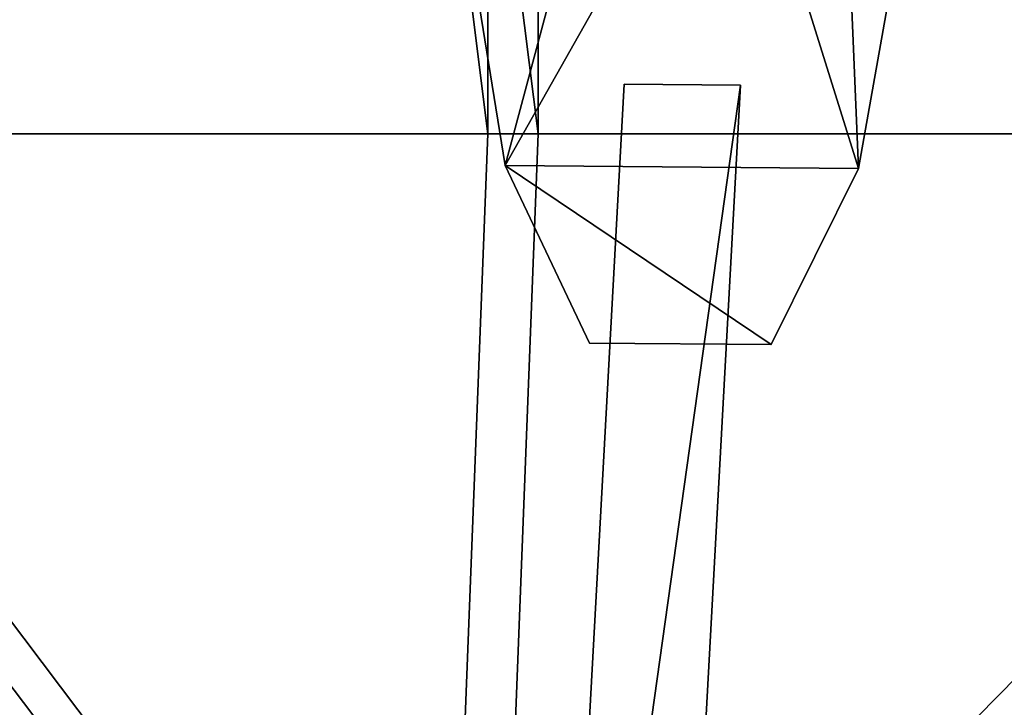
# Model space of a CAD drawing. Header units: metres. Extents: x 0 to 903, y -903 to 0.
# Tile 219 of 253: x 834 to 868, y -370 to -347. Entities that reach past the tile are written whole.
import ezdxf

# ---------------------------------------------------------------- set-up
doc = ezdxf.new("R2010")
doc.units = ezdxf.units.M

msp = doc.modelspace()

# ---------------------------------------------------------------- linework, layer by layer
at = {"layer": 'top0123'}
for points in [[(852.670715, -395.750183, 194.059708), (855.22345, -349.070038, 194.059708), (859.223267, -349.103729, 194.059708)], [(852.670837, -395.750183, 2032.059692), (855.223511, -349.070038, 2032.059692), (852.670715, -395.750183, 194.059708)], [(855.223511, -349.070038, 2032.059692), (855.22345, -349.070038, 194.059708), (852.670715, -395.750183, 194.059708)], [(852.670715, -395.750183, 194.059708), (859.223267, -349.103729, 194.059708), (856.650391, -396.152863, 194.059708)], [(859.223328, -349.103729, 2032.059692), (855.223511, -349.070038, 2032.059692), (852.670837, -395.750183, 2032.059692)], [(856.650513, -396.152863, 2032.059692), (859.223328, -349.103729, 2032.059692), (852.670837, -395.750183, 2032.059692)], [(855.223511, -349.070038, 2032.059692), (859.223328, -349.103729, 2032.059692), (855.22345, -349.070038, 194.059708)], [(859.223328, -349.103729, 2032.059692), (859.223267, -349.103729, 194.059708), (855.22345, -349.070038, 194.059708)], [(856.650513, -396.152863, 2032.059692), (856.650391, -396.152863, 194.059708), (859.223267, -349.103729, 194.059708)], [(859.223328, -349.103729, 2032.059692), (856.650513, -396.152863, 2032.059692), (859.223267, -349.103729, 194.059708)]]:
    msp.add_3dface(points, dxfattribs=at)
at = {"layer": 'top0123410'}
for points in [[(854.755066, -338.34137, 192.559708), (858.937012, -338.066162, 192.559708), (851.129456, -351.863617, 192.559708)], [(851.129456, -351.863617, 192.559708), (858.937012, -338.066162, 192.559708), (863.269653, -351.965668, 192.559708)], [(851.129456, -351.863464, 2033.559692), (863.269653, -351.965668, 2033.559692), (858.937012, -338.066162, 2033.559692)], [(858.937012, -338.066162, 2033.559692), (854.755066, -338.34137, 2033.559692), (851.129456, -351.863464, 2033.559692)], [(858.937012, -338.066162, 192.559708), (862.788757, -340.468445, 192.559708), (863.269653, -351.965668, 192.559708)], [(863.269653, -351.965668, 2033.559692), (862.788757, -340.468445, 2033.559692), (858.937012, -338.066162, 2033.559692)], [(850.058167, -345.199768, 192.559708), (854.755066, -338.34137, 192.559708), (851.129456, -351.863617, 192.559708)], [(854.755066, -338.34137, 2033.559692), (850.058167, -345.199463, 2033.559692), (851.129456, -351.863464, 2033.559692)], [(863.269653, -351.965668, 192.559708), (862.788757, -340.468445, 192.559708), (864.453003, -345.320648, 192.559708)], [(863.269653, -351.965668, 2033.559692), (864.453003, -345.320648, 2033.559692), (862.788757, -340.468445, 2033.559692)], [(851.129456, -351.863464, 2033.559692), (850.058167, -345.199463, 2033.559692), (851.129456, -351.863617, 192.559708)], [(850.058167, -345.199463, 2033.559692), (850.058167, -345.199768, 192.559708), (851.129456, -351.863617, 192.559708)], [(864.453003, -345.320648, 2033.559692), (863.269653, -351.965668, 2033.559692), (864.453003, -345.320648, 192.559708)], [(863.269653, -351.965668, 2033.559692), (863.269653, -351.965668, 192.559708), (864.453003, -345.320648, 192.559708)], [(854.026794, -357.959503, 2033.559692), (851.129456, -351.863464, 2033.559692), (854.026794, -357.959503, 192.559708)], [(851.129456, -351.863464, 2033.559692), (851.129456, -351.863617, 192.559708), (854.026794, -357.959503, 192.559708)], [(854.026794, -357.959503, 2033.559692), (860.27002, -358.012085, 2033.559692), (851.129456, -351.863464, 2033.559692)], [(860.27002, -358.012085, 2033.559692), (863.269653, -351.965668, 2033.559692), (851.129456, -351.863464, 2033.559692)], [(854.026794, -357.959503, 192.559708), (851.129456, -351.863617, 192.559708), (860.27002, -358.012085, 192.559708)], [(851.129456, -351.863617, 192.559708), (863.269653, -351.965668, 192.559708), (860.27002, -358.012085, 192.559708)], [(863.269653, -351.965668, 2033.559692), (860.27002, -358.012085, 2033.559692), (863.269653, -351.965668, 192.559708)], [(860.27002, -358.012085, 2033.559692), (860.27002, -358.012085, 192.559708), (863.269653, -351.965668, 192.559708)], [(860.27002, -358.012085, 192.559708), (860.27002, -358.012085, 2033.559692), (854.026794, -357.959503, 192.559708)], [(860.27002, -358.012085, 2033.559692), (854.026794, -357.959503, 2033.559692), (854.026794, -357.959503, 192.559708)]]:
    msp.add_3dface(points, dxfattribs=at)
at = {"layer": 'top0123413'}
for points in [[(887.076477, -350.769897, 163.059708), (887.076477, -20.421534, 163.059708), (850.533569, -63.844727, 163.059708)], [(890.076477, -20.421535, 160.059708), (890.076477, -350.769897, 160.059708), (852.265625, -65.471992, 160.059708)], [(850.533569, -63.844727, 163.059708), (821.450317, -118.492302, 112.685982), (850.533508, -350.769836, 163.059708)], [(887.076477, -350.769897, 163.059708), (850.533569, -63.844727, 163.059708), (850.533508, -350.769836, 163.059708)], [(823.157959, -120.165367, 109.643784), (852.265625, -65.471992, 160.059708), (852.265625, -350.769836, 160.059708)], [(852.265625, -65.471992, 160.059708), (890.076477, -350.769897, 160.059708), (852.265625, -350.769836, 160.059708)], [(821.450317, -118.492302, 112.685982), (819.806702, -350.769836, 109.839348), (850.533508, -350.769836, 163.059708)], [(821.526306, -350.769836, 106.817665), (823.157959, -120.165367, 109.643784), (852.265625, -350.769836, 160.059708)], [(819.806702, -350.769836, 109.839348), (818.208801, -386.393005, 109.419388), (849.037476, -389.40976, 163.059708)], [(850.533508, -350.769836, 163.059708), (819.806702, -350.769836, 109.839348), (849.037476, -389.40976, 163.059708)], [(819.922607, -386.521484, 106.396187), (821.526306, -350.769836, 106.817665), (850.764343, -389.543671, 160.059708)], [(821.526306, -350.769836, 106.817665), (852.265625, -350.769836, 160.059708), (850.764343, -389.543671, 160.059708)], [(849.037476, -389.40976, 163.059708), (887.076477, -350.769897, 163.059708), (850.533508, -350.769836, 163.059708)], [(884.13855, -406.828857, 163.059708), (887.076477, -350.769897, 163.059708), (849.037476, -389.40976, 163.059708)], [(890.076477, -350.769897, 160.059708), (850.764343, -389.543671, 160.059708), (852.265625, -350.769836, 160.059708)], [(890.076477, -350.769897, 160.059708), (887.122131, -407.142456, 160.059708), (850.764343, -389.543671, 160.059708)]]:
    msp.add_3dface(points, dxfattribs=at)

doc.saveas('drawing.dxf')
